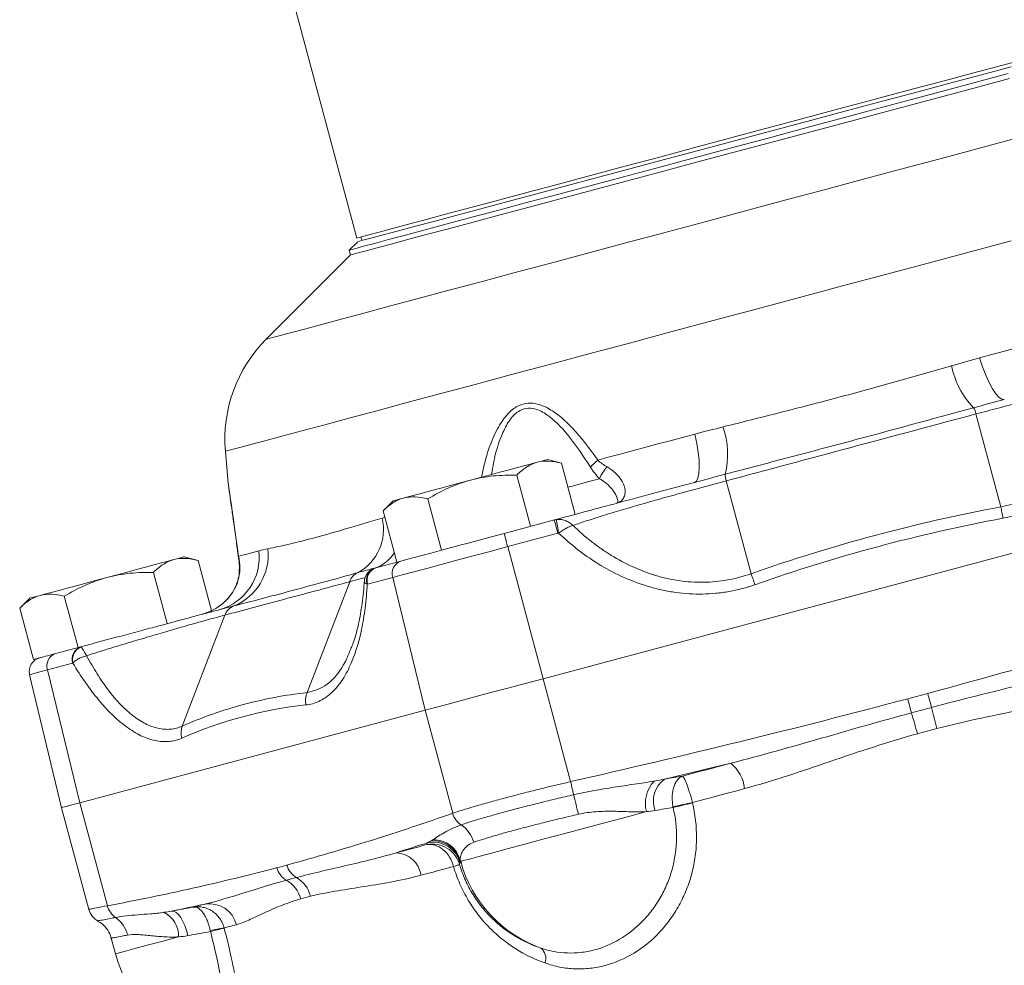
# Model space of a CAD drawing. Header units: millimetres. Extents: x -11 to 389, y -281 to 612.
# Tile 15 of 18: x 46 to 151, y 344 to 445. Entities that reach past the tile are written whole.
import ezdxf

# ---------------------------------------------------------------- set-up
doc = ezdxf.new("R2010")
doc.units = ezdxf.units.MM

msp = doc.modelspace()

# ---------------------------------------------------------------- linework, layer by layer
at = {"color": 7, "linetype": 'Continuous', "lineweight": 15}
for p, q in [((72.68, 457.02), (82.12, 421.77)), ((82.23, 421.39), (81.33, 420.49)), ((82.57, 421.89), (82.68, 421.51)), ((81.46, 419.98), (72.49, 411.01)), ((81.33, 420.49), (81.46, 419.98)), ((150.61, 393.18), (147.96, 403.06)), ((68.15, 399.1), (68.45, 395.67)), ((103.88, 397.83), (102.41, 398.22)), ((105.34, 392.38), (103.88, 397.83)), ((100.6, 391.11), (99.14, 396.56)), ((124.04, 386.07), (121.4, 395.94)), ((85.99, 393.82), (84.92, 392.75)), ((91.12, 388.57), (89.66, 394.02)), ((175.34, 394.57), (101.93, 374.9)), ((86.38, 387.3), (84.92, 392.75)), ((97.79, 390.36), (103.13, 391.79)), ((103.51, 390.38), (98.17, 388.95)), ((69.35, 389.29), (69.56, 387.76)), ((90.38, 388.37), (91.12, 388.57)), ((91.12, 388.57), (92.59, 388.96)), ((98.17, 388.95), (101.93, 374.9)), ((65.24, 387.48), (63.77, 387.87)), ((66.7, 382.03), (65.24, 387.48)), ((84.14, 386.7), (86.81, 387.42)), ((61.96, 380.76), (60.5, 386.21)), ((85.94, 385.67), (83.27, 384.95)), ((85.94, 385.67), (89.38, 371.54)), ((76.84, 373.42), (81.37, 385.22)), ((47.35, 383.47), (46.28, 382.39)), ((52.48, 378.22), (51.02, 383.67)), ((47.74, 376.95), (46.28, 382.39)), ((63.56, 369.86), (68.09, 381.66)), ((50.11, 377.58), (52.78, 378.3)), ((47.74, 376.95), (48.48, 377.14)), ((51.9, 376.55), (49.23, 375.83)), ((47.34, 375.33), (50.74, 361.18)), ((49.23, 375.83), (52.68, 361.7)), ((104.86, 363.95), (101.93, 374.9)), ((89.38, 371.54), (52.68, 361.7)), ((92.32, 360.59), (89.38, 371.54)), ((55.61, 350.75), (52.68, 361.7)), ((50.74, 361.18), (53.64, 350.36)), ((93.17, 355.47), (93.13, 355.61)), ((93.14, 355.46), (93.17, 355.47)), ((56.01, 347.3), (56.46, 345.64))]:
    msp.add_line(p, q, dxfattribs=at)
at = {"color": 8, "linetype": 'Continuous', "lineweight": 15}
msp.add_line((84.81, 391.97), (85.1, 392.06), dxfattribs=at)
at = {"color": 7, "linetype": 'Continuous', "lineweight": 15, "flags": 128}
for points in [[(125.59, 433.42), (129.43, 434.45), (133.24, 435.47), (137, 436.48), (140.66, 437.46), (144.2, 438.41), (147.6, 439.32), (150.83, 440.18), (153.86, 440.99), (156.66, 441.75), (159.23, 442.43), (161.53, 443.05), (163.55, 443.59), (165.27, 444.05), (166.69, 444.43), (167.78, 444.72), (168.54, 444.93), (168.96, 445.04), (169.06, 445.07)], [(82.23, 421.39), (82.4, 421.43), (82.91, 421.57), (83.75, 421.79), (84.92, 422.11), (86.41, 422.51), (88.21, 422.99), (90.3, 423.55), (92.67, 424.19), (95.3, 424.89), (98.17, 425.66), (101.25, 426.48), (104.52, 427.36), (107.96, 428.28), (111.53, 429.24), (115.22, 430.23), (118.99, 431.24), (122.81, 432.26), (126.66, 433.29), (130.49, 434.32), (134.29, 435.34), (138.02, 436.34), (141.66, 437.31), (145.17, 438.25), (148.53, 439.15), (151.71, 440)], [(81.33, 420.49), (81.5, 420.54), (82.01, 420.67), (82.85, 420.9), (84.02, 421.21), (85.5, 421.61), (87.3, 422.09), (89.39, 422.65), (91.75, 423.28), (94.37, 423.99), (97.24, 424.75), (100.32, 425.58), (103.6, 426.46), (107.04, 427.38), (110.63, 428.34), (114.33, 429.33), (118.13, 430.35), (121.98, 431.38), (125.86, 432.42), (129.74, 433.46), (133.59, 434.49), (137.38, 435.51), (141.09, 436.5), (144.68, 437.46), (148.12, 438.39), (151.4, 439.27)], [(81.46, 419.98), (81.63, 420.02), (82.13, 420.16), (82.97, 420.38), (84.14, 420.7), (85.63, 421.1), (87.42, 421.58), (89.51, 422.14), (91.88, 422.77), (94.5, 423.47), (97.37, 424.24), (100.45, 425.07), (103.73, 425.94), (107.17, 426.87), (110.76, 427.83), (114.47, 428.82), (118.26, 429.84), (122.11, 430.87), (126, 431.91), (129.88, 432.95), (133.73, 433.98), (137.52, 435), (141.23, 435.99), (144.82, 436.95), (148.26, 437.88), (151.54, 438.76)], [(82.12, 421.77), (82.22, 421.8), (82.64, 421.91), (83.41, 422.12), (84.5, 422.41), (85.91, 422.79), (87.63, 423.25), (89.65, 423.79), (91.95, 424.41), (94.52, 425.09), (97.33, 425.85), (100.35, 426.66), (103.58, 427.52), (106.98, 428.43), (110.52, 429.38), (114.19, 430.36), (117.94, 431.37), (121.75, 432.39), (125.59, 433.42)], [(148.34, 409.04), (149.66, 409.39), (150.98, 409.74), (152.28, 410.09), (153.58, 410.44), (154.87, 410.78), (156.15, 411.13), (157.42, 411.47), (158.68, 411.8)], [(150.97, 404.61), (150.71, 404.63), (150.41, 404.83), (150.08, 405.2), (149.73, 405.73), (149.37, 406.4), (149.01, 407.19), (148.66, 408.08), (148.34, 409.04)], [(107.75, 398.16), (109, 398.5), (110.27, 398.84), (111.55, 399.18), (112.84, 399.52), (114.14, 399.87), (115.44, 400.22), (116.76, 400.57), (118.08, 400.93)], [(118.08, 400.93), (118.28, 399.93), (118.43, 398.99), (118.51, 398.13), (118.53, 397.37), (118.49, 396.74), (118.39, 396.25), (118.23, 395.93), (118.02, 395.78)], [(94.2, 396.02), (95.27, 396.31), (96.33, 396.59), (97.34, 396.86), (98.31, 397.12), (99.2, 397.36), (100.01, 397.58), (100.71, 397.77), (101.31, 397.93)], [(101.31, 397.93), (101.79, 398.05), (102.13, 398.15), (102.34, 398.2), (102.41, 398.22)], [(87.09, 394.12), (87.69, 394.28), (88.4, 394.47), (89.2, 394.68), (90.1, 394.92), (91.06, 395.18), (92.08, 395.45), (93.13, 395.73), (94.2, 396.02)], [(85.99, 393.82), (86.06, 393.84), (86.27, 393.9), (86.62, 393.99), (87.09, 394.12)], [(150.61, 393.18), (150.63, 393.05), (150.66, 392.91), (150.68, 392.77), (150.71, 392.62), (150.74, 392.46), (150.77, 392.3), (150.8, 392.14), (150.83, 391.97)], [(103.51, 390.38), (103.43, 390.65), (103.36, 390.92), (103.3, 391.16), (103.24, 391.38), (103.19, 391.55), (103.16, 391.68), (103.14, 391.76), (103.13, 391.79)], [(92.59, 388.96), (93.21, 389.13), (93.84, 389.3), (94.48, 389.47), (95.13, 389.64), (95.79, 389.82), (96.45, 390), (97.12, 390.18), (97.79, 390.36)], [(97.79, 390.36), (97.8, 390.33), (97.82, 390.25), (97.85, 390.12), (97.9, 389.95), (97.96, 389.73), (98.02, 389.49), (98.09, 389.22), (98.17, 388.95)], [(69.56, 387.93), (69.73, 387.97), (69.93, 388.03), (70.16, 388.09), (70.42, 388.16), (70.7, 388.23), (71.02, 388.32), (71.36, 388.41), (71.73, 388.51)], [(98.17, 388.95), (96.32, 388.45), (94.51, 387.97), (92.76, 387.5), (91.11, 387.05), (89.57, 386.64), (88.18, 386.27), (86.96, 385.94), (85.94, 385.67)], [(55.56, 385.67), (56.64, 385.96), (57.69, 386.24), (58.71, 386.51), (59.67, 386.77), (60.56, 387.01), (61.37, 387.22), (62.08, 387.41), (62.67, 387.57)], [(62.67, 387.57), (63.15, 387.7), (63.49, 387.79), (63.7, 387.85), (63.77, 387.87)], [(86.81, 387.42), (87.16, 387.51), (87.54, 387.61), (87.95, 387.72), (88.39, 387.84), (88.85, 387.96), (89.34, 388.09), (89.85, 388.23), (90.38, 388.37)], [(48.45, 383.76), (49.05, 383.92), (49.76, 384.11), (50.57, 384.33), (51.46, 384.57), (52.42, 384.83), (53.44, 385.1), (54.49, 385.38), (55.56, 385.67)], [(124.04, 386.07), (124.09, 385.94), (124.14, 385.81), (124.19, 385.67), (124.24, 385.52), (124.29, 385.37), (124.34, 385.22), (124.4, 385.06), (124.46, 384.9)], [(47.35, 383.47), (47.42, 383.49), (47.63, 383.54), (47.98, 383.64), (48.45, 383.76)], [(48.48, 377.14), (48.56, 377.17), (48.68, 377.2), (48.84, 377.24), (49.02, 377.29), (49.25, 377.35), (49.5, 377.42), (49.79, 377.5), (50.11, 377.58)], [(101.93, 374.9), (100.04, 374.4), (98.18, 373.9), (96.39, 373.42), (94.69, 372.96), (93.11, 372.54), (91.69, 372.16), (90.44, 371.82), (89.38, 371.54)], [(140.7, 372.77), (140.75, 372.55), (140.81, 372.34), (140.87, 372.14), (140.92, 371.94), (140.97, 371.75), (141.01, 371.58), (141.06, 371.42), (141.1, 371.27)], [(142.83, 373.34), (142.89, 373.13), (142.95, 372.92), (143, 372.71), (143.06, 372.51), (143.11, 372.33), (143.15, 372.15), (143.2, 371.99), (143.24, 371.85)], [(116.74, 364.53), (117.38, 364.7), (118.02, 364.88), (118.66, 365.05), (119.31, 365.22), (119.95, 365.39), (120.6, 365.57), (121.25, 365.74), (121.9, 365.92)], [(104.86, 363.95), (104.91, 363.76), (104.95, 363.57), (105, 363.38), (105.04, 363.2), (105.08, 363.02), (105.11, 362.86), (105.15, 362.7), (105.18, 362.56)], [(123.36, 363.21), (122.66, 363.02), (121.96, 362.84), (121.26, 362.65), (120.57, 362.46), (119.87, 362.28), (119.18, 362.09), (118.49, 361.91), (117.81, 361.72)], [(52.68, 361.7), (51.84, 361.48), (51.23, 361.32), (50.86, 361.22), (50.74, 361.18)], [(112.92, 360.76), (110.9, 360.22), (108.73, 359.64), (106.49, 359.04), (104.24, 358.44), (102.05, 357.85), (99.98, 357.3), (98.1, 356.79), (96.46, 356.35), (95.11, 355.99), (94.1, 355.72), (93.44, 355.55), (93.17, 355.47)], [(86.3, 356.38), (86.7, 356.48), (87.11, 356.59), (87.51, 356.7), (87.92, 356.81), (88.33, 356.92), (88.74, 357.03), (89.16, 357.14), (89.58, 357.26)], [(92.42, 354.92), (91.97, 354.8), (91.53, 354.68), (91.09, 354.57), (90.66, 354.45), (90.23, 354.33), (89.8, 354.22), (89.37, 354.11), (88.95, 353.99)], [(64.76, 350.61), (64.9, 350.64), (65.04, 350.68), (65.18, 350.72), (65.33, 350.76), (65.49, 350.8), (65.65, 350.84), (65.82, 350.89), (65.99, 350.93)], [(62.43, 350.18), (62.67, 350.16), (62.92, 350.03), (63.17, 349.81), (63.41, 349.49), (63.64, 349.09), (63.84, 348.63), (64.01, 348.12), (64.15, 347.57)], [(69.32, 348.73), (69.13, 348.68), (68.95, 348.63), (68.78, 348.59), (68.61, 348.54), (68.45, 348.5), (68.3, 348.46), (68.16, 348.42), (68.02, 348.38)]]:
    msp.add_lwpolyline(points, dxfattribs=at)
at = {"color": 8, "linetype": 'Continuous', "lineweight": 15, "flags": 128}
for points in [[(72.49, 411.01), (72.66, 411.06), (73.17, 411.19), (74.01, 411.42), (75.19, 411.73), (76.69, 412.13), (78.5, 412.62), (80.62, 413.19), (83.02, 413.83), (85.7, 414.55), (88.64, 415.34), (91.82, 416.19), (95.22, 417.1), (98.82, 418.07), (102.6, 419.08), (106.53, 420.13), (110.6, 421.22), (114.76, 422.34), (119.01, 423.48), (123.31, 424.63), (127.64, 425.79), (131.96, 426.95), (136.26, 428.1), (140.51, 429.24), (144.68, 430.35), (148.74, 431.44), (152.67, 432.5)], [(151.71, 421.48), (147.34, 420.31), (142.88, 419.12), (138.34, 417.9), (133.77, 416.68), (129.18, 415.45), (124.59, 414.22), (120.03, 413), (115.53, 411.79), (111.11, 410.61), (106.8, 409.45), (102.61, 408.33), (98.58, 407.25), (94.72, 406.21), (91.05, 405.23), (87.6, 404.31), (84.38, 403.44), (81.41, 402.65), (78.71, 401.92), (76.29, 401.28), (74.17, 400.71), (72.35, 400.22), (70.85, 399.82), (69.68, 399.5), (68.83, 399.28), (68.32, 399.14), (68.15, 399.1)], [(104.56, 395.28), (105.29, 395.47), (106.65, 395.84), (107.92, 396.18)], [(49.23, 375.83), (48.42, 375.62), (47.82, 375.46), (47.46, 375.36), (47.34, 375.33)], [(63.18, 347.44), (61.4, 346.96), (59.84, 346.54), (58.54, 346.19), (57.53, 345.92), (56.85, 345.74), (56.5, 345.65), (56.46, 345.64)]]:
    msp.add_lwpolyline(points, dxfattribs=at)
at = {"color": 7, "linetype": 'Continuous', "lineweight": 15}
for centre, radius, start, end in [((83.1, 400.4), 15, 135, 185), ((153.88, 409.77), 8.65, 190.4451, 224.3529), ((145.2, 402.34), 2.86, 14.5925, 28.8799), ((112.91, 398.79), 8.65, 345.6474, 19.5547), ((111.88, 393.07), 6.55, 129.0407, 138.5112), ((112.53, 394.08), 5.07, 138.6369, 155.5491), ((124.15, 396.7), 2.86, 181.1189, 195.4081), ((79.71, 390.77), 5.25, 299.1069, 13.2404), ((278.21, 420.88), 177.27, 189.431, 189.9021), ((65.93, 387.86), 5.83, 285.9369, 6.3975), ((66.85, 388.06), 5.85, 292.1797, 6.4266), ((87.28, 386.09), 1.4, 109.2649, 197.4604), ((84.49, 385.41), 1.34, 113.2832, 200.262), ((84.61, 385.38), 1.4, 109.2654, 197.4603), ((82.89, 384.71), 1.61, 113.2194, 161.6237), ((69.71, 381.03), 1.74, 112.1352, 159.0167), ((53.24, 376.97), 1.4, 109.2659, 197.4598), ((53.39, 376.91), 1.5, 113.4017, 193.835), ((48.8, 375.68), 1.5, 105, 193.5), ((50.57, 376.26), 1.4, 109.2647, 197.461), ((78.92, 372.57), 2.25, 157.8081, 191.7202), ((292.06, 407.94), 153.14, 193.6323, 194.4996), ((-5.8, 328.13), 153.1, 15.5003, 16.3678), ((65.55, 369.18), 2.11, 161.0802, 196.487), ((119.27, 362.76), 4.11, 6.3424, 50.1911), ((116.35, 361.62), 3.54, 137.5065, 193.9933), ((116.56, 361.88), 2.9, 126.3274, 200.0841), ((-158.53, 298.23), 271.45, 13.2572, 13.7093), ((135.71, 274.09), 89.44, 101.545, 102.8976), ((162.86, 172.78), 194.21, 103.4112, 104.0349), ((94.43, 361.18), 2.2, 195.6128, 236.3152), ((91.37, 356.62), 3.3, 15.355, 55.9926), ((90.23, 354.51), 3, 15.7367, 101.6569), ((90.25, 354.66), 3, 15.517, 94.4397), ((90.26, 354.8), 2.98, 15.7366, 90.3405), ((86.2, 353.6), 2.78, 8.1822, 87.7816), ((76.76, 355.61), 2.13, 194.2371, 240.3362), ((91.03, 359.82), 5.09, 285.784, 293.3901), ((90.75, 360.88), 6.19, 285.6359, 291.8772), ((106.21, 358.97), 13.5, 194.9946, 250.4413), ((75.69, 355.32), 2.13, 194.1577, 240.2953), ((73.07, 350.67), 3.2, 14.5446, 60.7564), ((74.1, 350.99), 3.19, 13.8349, 59.866), ((57.68, 351.24), 2.12, 193.2001, 234.8838), ((66.45, 348.01), 2.96, 14.1307, 98.8699), ((55.57, 350.88), 2, 195.0819, 241.4563), ((60.37, 347.53), 2.81, 358.0223, 63.2211), ((54.64, 346.89), 3.19, 13.4848, 55.1835), ((69.2, 338.44), 10.01, 96.7915, 105.3935), ((72.24, 327.1), 21.67, 101.2161, 105.1917), ((69.5, 349.13), 13.5, 195, 211.5985), ((100.8, 345.14), 1.42, 340.2617, 51.2662)]:
    msp.add_arc(centre, radius, start, end, dxfattribs=at)
at = {"color": 8, "linetype": 'Continuous', "lineweight": 15}
for centre, radius, start, end in [((70.09, 387.84), 0.537, 171.0076, 187.5079), ((82.98, 390.13), 3.62, 286.539, 329.6972), ((70.82, 386.7), 1.18, 166.7032, 181.3509)]:
    msp.add_arc(centre, radius, start, end, dxfattribs=at)
at = {"color": 7, "linetype": 'Continuous', "lineweight": 15}
for points in [[(145.38, 408.2), (146.37, 408.48), (147.35, 408.77), (148.34, 409.04)], [(150.97, 404.61), (149.88, 404.31), (148.79, 404.02), (147.7, 403.72)], [(118.08, 400.93), (119.07, 401.19), (120.07, 401.43), (121.07, 401.69)], [(107.92, 396.18), (107.58, 396.55), (107.25, 396.95), (106.97, 397.41)], [(121.3, 396.65), (120.21, 396.36), (119.11, 396.07), (118.02, 395.78)], [(103.13, 391.79), (103.2, 391.81), (103.26, 391.82), (103.33, 391.83)], [(150.83, 391.97), (141.86, 390.29), (133.07, 387.94), (124.46, 384.9)], [(103.58, 390.39), (103.55, 390.39), (103.53, 390.38), (103.51, 390.38)], [(71.73, 388.51), (72.01, 388.58), (72.33, 388.64), (72.66, 388.72)], [(84.01, 386.67), (83.47, 386.52), (82.89, 386.36), (82.26, 386.19)], [(83.27, 384.95), (83.26, 384.95), (83.25, 384.95), (83.23, 384.94)], [(69.06, 382.65), (68.6, 382.53), (68.09, 382.4), (67.53, 382.25)], [(52.78, 378.3), (52.78, 378.3), (52.79, 378.3), (52.8, 378.29)], [(51.94, 376.56), (51.93, 376.55), (51.91, 376.55), (51.9, 376.55)], [(140.7, 372.77), (141.41, 372.96), (142.12, 373.15), (142.83, 373.34)], [(76.72, 372.11), (72.15, 371.61), (67.76, 370.44), (63.53, 368.58)], [(141.1, 371.27), (141.81, 371.47), (142.52, 371.66), (143.24, 371.85)], [(143.8, 369.6), (143.11, 369.42), (142.42, 369.24), (141.73, 369.05)], [(121.9, 365.92), (119.55, 365.34), (117.19, 364.78), (114.84, 364.22)], [(114.84, 364.22), (115.51, 364.34), (116.14, 364.44), (116.74, 364.53)], [(113.74, 364.01), (114.11, 364.07), (114.48, 364.14), (114.84, 364.22)], [(115.76, 361.2), (115.17, 361.11), (114.52, 361), (113.83, 360.88)], [(115.76, 361.2), (115.75, 361.22), (115.75, 361.25), (115.74, 361.28)], [(117.81, 361.72), (117.81, 361.72), (117.81, 361.71), (117.81, 361.7)], [(113.83, 360.88), (113.54, 360.83), (113.23, 360.79), (112.92, 360.76)], [(89.62, 357.45), (88.52, 357.09), (87.41, 356.73), (86.3, 356.38)], [(89.58, 357.26), (89.59, 357.32), (89.61, 357.39), (89.62, 357.45)], [(89.62, 357.45), (89.76, 357.51), (89.89, 357.58), (90.02, 357.65)], [(90.02, 357.65), (90.09, 357.69), (90.17, 357.74), (90.24, 357.79)], [(73.63, 354.8), (73.98, 354.89), (74.34, 354.99), (74.69, 355.08)], [(92.42, 354.92), (92.42, 354.92), (92.42, 354.92), (92.42, 354.92)], [(93.05, 355.15), (93.05, 355.14), (93.06, 355.14), (93.06, 355.13)], [(93.12, 355.33), (93.1, 355.26), (93.08, 355.2), (93.06, 355.13)], [(93.14, 355.46), (93.14, 355.4), (93.13, 355.36), (93.12, 355.33)], [(93.13, 355.61), (93.14, 355.56), (93.14, 355.51), (93.14, 355.46)], [(74.64, 353.47), (74.99, 353.56), (75.35, 353.66), (75.71, 353.75)], [(65.99, 350.93), (64.81, 350.67), (63.62, 350.42), (62.43, 350.18)], [(77.2, 351.75), (76.85, 351.67), (76.51, 351.58), (76.17, 351.48)], [(61.63, 350.05), (61.9, 350.08), (62.16, 350.12), (62.43, 350.18)], [(62.43, 350.18), (63.19, 350.32), (63.96, 350.46), (64.76, 350.61)], [(66.56, 348.01), (65.73, 347.86), (64.93, 347.71), (64.15, 347.57)], [(66.56, 348.01), (66.56, 348.04), (66.55, 348.07), (66.54, 348.1)], [(68.02, 348.38), (68.02, 348.38), (68.02, 348.37), (68.03, 348.36)], [(64.15, 347.57), (63.82, 347.51), (63.5, 347.47), (63.18, 347.44)]]:
    msp.add_open_spline(points, degree=3, dxfattribs=at)
for points, knots in [([(121.07, 401.69), (123.08, 402.19), (125.11, 402.7), (129.17, 403.73), (131.21, 404.26), (135.3, 405.35), (137.33, 405.91), (141.37, 407.06), (143.38, 407.63), (145.38, 408.2)], [0, 0, 0, 0, 0.25, 0.25, 0.5, 0.5, 0.75, 0.75, 1, 1, 1, 1]), ([(164.43, 407.1), (163.46, 406.91), (162.37, 406.68), (160.53, 406.26), (159.88, 406.11), (158.54, 405.79), (157.86, 405.62), (156.44, 405.27), (155.71, 405.09), (154.59, 404.8), (154.2, 404.71), (153.44, 404.51), (153.05, 404.41), (151.9, 404.11), (151.12, 403.9), (149.54, 403.48), (148.75, 403.27), (147.96, 403.06)], [0, 0, 0, 0, 0.25, 0.25, 0.375, 0.375, 0.5, 0.5, 0.625, 0.625, 0.6875, 0.6875, 0.75, 0.75, 0.875, 0.875, 1, 1, 1, 1]), ([(150.61, 393.18), (151.46, 393.34), (152.29, 393.57), (153.51, 394.01), (153.91, 394.17), (154.69, 394.53), (155.08, 394.73), (156.21, 395.37), (156.92, 395.84), (157.93, 396.64), (158.26, 396.92), (158.89, 397.5), (159.2, 397.81), (160.69, 399.38), (161.68, 400.79), (162.7, 402.69), (162.9, 403.07), (163.26, 403.86), (163.44, 404.25), (163.92, 405.45), (164.19, 406.27), (164.43, 407.1)], [0, 0, 0, 0, 0.125, 0.125, 0.1875, 0.1875, 0.25, 0.25, 0.375, 0.375, 0.4375, 0.4375, 0.5, 0.5, 0.75, 0.75, 0.8125, 0.8125, 0.875, 0.875, 1, 1, 1, 1]), ([(166.17, 407.16), (165.9, 406.25), (165.58, 405.36), (164.86, 403.61), (164.45, 402.75), (163.06, 400.26), (161.95, 398.73), (160.31, 397.02), (159.96, 396.69), (159.26, 396.05), (158.9, 395.75), (157.78, 394.88), (156.99, 394.36), (155.75, 393.67), (155.32, 393.45), (154.46, 393.06), (154.02, 392.88), (152.69, 392.4), (151.77, 392.15), (150.83, 391.97)], [0, 0, 0, 0, 0.125, 0.125, 0.25, 0.25, 0.5, 0.5, 0.5625, 0.5625, 0.625, 0.625, 0.75, 0.75, 0.8125, 0.8125, 0.875, 0.875, 1, 1, 1, 1]), ([(147.7, 403.72), (143.31, 402.53), (138.92, 401.33), (132.3, 399.56), (130.1, 398.97), (125.69, 397.81), (123.49, 397.23), (121.3, 396.65)], [0, 0, 0, 0, 0.5, 0.5, 0.75, 0.75, 1, 1, 1, 1]), ([(147.96, 403.06), (143.54, 401.88), (139.11, 400.69), (130.25, 398.32), (125.82, 397.13), (121.4, 395.94)], [0, 0, 0, 0, 0.5, 0.5, 1, 1, 1, 1]), ([(101.31, 397.93), (101.11, 397.87), (100.91, 397.8), (100.53, 397.63), (100.34, 397.52), (99.8, 397.17), (99.46, 396.88), (99.14, 396.56)], [0, 0, 0, 0, 0.25, 0.25, 0.5, 0.5, 1, 1, 1, 1]), ([(103.88, 397.83), (103.43, 397.95), (102.99, 398.03), (102.13, 398.07), (101.71, 398.03), (101.31, 397.93)], [0, 0, 0, 0, 0.5, 0.5, 1, 1, 1, 1]), ([(107.75, 398.16), (107.9, 398.01), (108.06, 397.88), (108.39, 397.64), (108.56, 397.53), (108.73, 397.43)], [0, 0, 0, 0, 0.5, 0.5, 1, 1, 1, 1]), ([(108.73, 397.43), (108.98, 397.28), (109.22, 397.12), (109.65, 396.76), (109.84, 396.56), (110.17, 396.16), (110.31, 395.94), (110.51, 395.53), (110.58, 395.32), (110.64, 395.03), (110.65, 394.93), (110.65, 394.74), (110.65, 394.65), (110.61, 394.39), (110.56, 394.24), (110.4, 393.96), (110.3, 393.85), (110.12, 393.72), (110.05, 393.68), (109.91, 393.61), (109.84, 393.58), (109.76, 393.56)], [0, 0, 0, 0, 0.125, 0.125, 0.25, 0.25, 0.375, 0.375, 0.5, 0.5, 0.5625, 0.5625, 0.625, 0.625, 0.75, 0.75, 0.875, 0.875, 0.9375, 0.9375, 1, 1, 1, 1]), ([(94.2, 396.02), (93.8, 395.91), (93.4, 395.79), (92.62, 395.51), (92.23, 395.35), (91.1, 394.84), (90.37, 394.45), (89.66, 394.02)], [0, 0, 0, 0, 0.25, 0.25, 0.5, 0.5, 1, 1, 1, 1]), ([(99.14, 396.56), (98.3, 396.57), (97.47, 396.55), (95.82, 396.38), (95.01, 396.24), (94.2, 396.02)], [0, 0, 0, 0, 0.5, 0.5, 1, 1, 1, 1]), ([(103.13, 391.79), (104.02, 392.03), (105.01, 392.29), (106.65, 392.73), (107.22, 392.89), (108.43, 393.21), (109.05, 393.37), (110.96, 393.89), (112.3, 394.25), (114.06, 394.72), (114.41, 394.81), (115.13, 395), (115.49, 395.1), (116.57, 395.39), (117.29, 395.58), (118.02, 395.78)], [0, 0, 0, 0, 0.25, 0.25, 0.375, 0.375, 0.5, 0.5, 0.75, 0.75, 0.8125, 0.8125, 0.875, 0.875, 1, 1, 1, 1]), ([(121.4, 395.94), (119.82, 395.52), (118.26, 395.1), (116.35, 394.57), (115.97, 394.47), (115.21, 394.26), (114.83, 394.15), (113.71, 393.84), (112.98, 393.63), (111.58, 393.23), (110.9, 393.03), (109.58, 392.63), (108.94, 392.44), (107.73, 392.07), (107.16, 391.89), (106.08, 391.54), (105.58, 391.37), (105.12, 391.2)], [0, 0, 0, 0, 0.25, 0.25, 0.3125, 0.3125, 0.375, 0.375, 0.5, 0.5, 0.625, 0.625, 0.75, 0.75, 0.875, 0.875, 1, 1, 1, 1]), ([(107.92, 396.18), (108.37, 395.93), (108.74, 395.63), (109.19, 395.16), (109.31, 395.01), (109.52, 394.71), (109.6, 394.57), (109.74, 394.3), (109.78, 394.19), (109.85, 393.98), (109.86, 393.89), (109.87, 393.74), (109.86, 393.68), (109.83, 393.62), (109.82, 393.6), (109.79, 393.58), (109.77, 393.57), (109.76, 393.56)], [0, 0, 0, 0, 0.25, 0.25, 0.375, 0.375, 0.5, 0.5, 0.625, 0.625, 0.75, 0.75, 0.875, 0.875, 0.9375, 0.9375, 1, 1, 1, 1]), ([(69.26, 389.93), (69.2, 390.38), (69.06, 391.35), (68.87, 392.69), (68.71, 393.86), (68.59, 394.71), (68.51, 395.27), (68.47, 395.51), (68.47, 395.56), (68.47, 395.55), (68.48, 395.49), (68.48, 395.47)], [0, 0, 0, 0, 0.163671, 0.354454, 0.512569, 0.646983, 0.767575, 0.876189, 0.93129, 0.986115, 1, 1, 1, 1]), ([(68.48, 395.47), (68.49, 395.4), (68.51, 395.24), (68.59, 394.66), (68.71, 393.82), (68.88, 392.65), (69.1, 391.09), (69.33, 389.42), (69.49, 388.25), (69.56, 387.76)], [0, 0, 0, 0, 0.083814, 0.18947, 0.31068, 0.450617, 0.631795, 0.846595, 1, 1, 1, 1]), ([(87.09, 394.12), (86.89, 394.06), (86.69, 393.99), (86.31, 393.82), (86.13, 393.71), (85.58, 393.36), (85.24, 393.07), (84.92, 392.75)], [0, 0, 0, 0, 0.25, 0.25, 0.5, 0.5, 1, 1, 1, 1]), ([(89.66, 394.02), (89.21, 394.14), (88.77, 394.22), (87.91, 394.26), (87.49, 394.22), (87.09, 394.12)], [0, 0, 0, 0, 0.5, 0.5, 1, 1, 1, 1]), ([(124.04, 386.07), (128.37, 387.59), (132.76, 388.95), (141.62, 391.32), (146.1, 392.34), (150.61, 393.18)], [0, 0, 0, 0, 0.5, 0.5, 1, 1, 1, 1]), ([(72.66, 388.72), (73.33, 388.86), (74.09, 389.03), (75.79, 389.42), (76.72, 389.65), (78.77, 390.2), (79.87, 390.52), (82.22, 391.21), (83.48, 391.58), (84.81, 391.97)], [0, 0, 0, 0, 0.25, 0.25, 0.5, 0.5, 0.75, 0.75, 1, 1, 1, 1]), ([(103.33, 391.83), (103.48, 391.85), (103.64, 391.85), (103.95, 391.82), (104.11, 391.78), (104.42, 391.67), (104.57, 391.6), (104.85, 391.42), (104.99, 391.32), (105.12, 391.2)], [0, 0, 0, 0, 0.25, 0.25, 0.5, 0.5, 0.75, 0.75, 1, 1, 1, 1]), ([(103.58, 390.39), (103.72, 390.49), (103.85, 390.58), (104.13, 390.76), (104.27, 390.84), (104.53, 390.98), (104.66, 391.04), (104.9, 391.14), (105.02, 391.18), (105.12, 391.2)], [0, 0, 0, 0, 0.25, 0.25, 0.5, 0.5, 0.75, 0.75, 1, 1, 1, 1]), ([(105.12, 391.2), (105.74, 390.6), (106.39, 390.03), (107.4, 389.24), (107.75, 388.98), (108.46, 388.49), (108.82, 388.25), (110.66, 387.12), (112.21, 386.4), (114.29, 385.77), (114.71, 385.66), (115.55, 385.48), (115.97, 385.4), (117.24, 385.21), (118.1, 385.15), (119.4, 385.17), (119.83, 385.19), (120.69, 385.27), (121.12, 385.33), (122.39, 385.56), (123.22, 385.78), (124.04, 386.07)], [0, 0, 0, 0, 0.125, 0.125, 0.1875, 0.1875, 0.25, 0.25, 0.5, 0.5, 0.5625, 0.5625, 0.625, 0.625, 0.75, 0.75, 0.8125, 0.8125, 0.875, 0.875, 1, 1, 1, 1]), ([(124.46, 384.9), (123.56, 384.59), (122.64, 384.34), (121.24, 384.1), (120.77, 384.03), (119.83, 383.94), (119.35, 383.91), (117.93, 383.89), (116.99, 383.95), (115.58, 384.14), (115.12, 384.22), (114.19, 384.42), (113.73, 384.54), (111.45, 385.2), (109.72, 385.97), (107.27, 387.43), (106.49, 387.97), (104.99, 389.12), (104.27, 389.74), (103.58, 390.39)], [0, 0, 0, 0, 0.125, 0.125, 0.1875, 0.1875, 0.25, 0.25, 0.375, 0.375, 0.4375, 0.4375, 0.5, 0.5, 0.75, 0.75, 0.875, 0.875, 1, 1, 1, 1]), ([(62.67, 387.57), (62.47, 387.52), (62.28, 387.45), (61.89, 387.27), (61.71, 387.17), (61.17, 386.82), (60.83, 386.53), (60.5, 386.21)], [0, 0, 0, 0, 0.25, 0.25, 0.5, 0.5, 1, 1, 1, 1]), ([(65.24, 387.48), (64.79, 387.6), (64.35, 387.68), (63.5, 387.72), (63.08, 387.68), (62.67, 387.57)], [0, 0, 0, 0, 0.5, 0.5, 1, 1, 1, 1]), ([(69.56, 387.93), (69.59, 387.74), (69.62, 387.57), (69.65, 387.26), (69.67, 387.11), (69.68, 386.97)], [0, 0, 0, 0, 0.5, 0.5, 1, 1, 1, 1]), ([(69.56, 387.77), (69.59, 387.53), (69.64, 387.13), (69.64, 386.81), (69.64, 386.69)], [0, 0, 0, 0, 0.611596, 1, 1, 1, 1]), ([(69.68, 386.97), (69.69, 386.75), (69.69, 386.52), (69.66, 386.04), (69.61, 385.78), (69.48, 385.25), (69.39, 384.98), (69.14, 384.45), (68.99, 384.18), (68.72, 383.8), (68.63, 383.67), (68.42, 383.42), (68.31, 383.31), (67.96, 382.97), (67.71, 382.76), (67.16, 382.38), (66.87, 382.21), (66.41, 382.01), (66.26, 381.94), (65.95, 381.83), (65.78, 381.78), (65.62, 381.74)], [0, 0, 0, 0, 0.125, 0.125, 0.25, 0.25, 0.375, 0.375, 0.5, 0.5, 0.5625, 0.5625, 0.625, 0.625, 0.75, 0.75, 0.875, 0.875, 0.9375, 0.9375, 1, 1, 1, 1]), ([(69.64, 386.67), (69.63, 386.45), (69.63, 385.97), (69.42, 385.06), (68.95, 384.08), (68.22, 383.17), (67.27, 382.41), (66.36, 381.96), (65.78, 381.79), (65.62, 381.74)], [0, 0, 0, 0, 0.134521, 0.294093, 0.458884, 0.61205, 0.770843, 0.935434, 1, 1, 1, 1]), ([(83.87, 386.57), (83.78, 386.54), (83.49, 386.42), (83.16, 386.02), (82.94, 385.56), (82.93, 385.29), (82.93, 385.19)], [0, 0, 0, 0, 0.155735, 0.52495, 0.830202, 1, 1, 1, 1]), ([(55.56, 385.67), (55.16, 385.56), (54.76, 385.44), (53.98, 385.15), (53.59, 384.99), (52.45, 384.48), (51.73, 384.09), (51.02, 383.67)], [0, 0, 0, 0, 0.25, 0.25, 0.5, 0.5, 1, 1, 1, 1]), ([(60.5, 386.21), (59.67, 386.22), (58.83, 386.2), (57.18, 386.03), (56.37, 385.88), (55.56, 385.67)], [0, 0, 0, 0, 0.5, 0.5, 1, 1, 1, 1]), ([(82.26, 386.19), (79.7, 385.48), (77.32, 384.83), (74.02, 383.94), (72.96, 383.66), (70.94, 383.13), (69.97, 382.89), (69.06, 382.65)], [0, 0, 0, 0, 0.5, 0.5, 0.75, 0.75, 1, 1, 1, 1]), ([(81.37, 385.22), (78.92, 384.56), (76.58, 383.93), (72.15, 382.75), (70.06, 382.19), (68.09, 381.66)], [0, 0, 0, 0, 0.5, 0.5, 1, 1, 1, 1]), ([(83.23, 384.94), (83.19, 384.09), (83.11, 383.26), (82.91, 381.65), (82.78, 380.87), (82.31, 378.62), (81.88, 377.28), (81.19, 375.82), (81.05, 375.54), (80.74, 375.01), (80.58, 374.76), (80.08, 374.06), (79.72, 373.65), (79.14, 373.14), (78.93, 372.98), (78.52, 372.71), (78.3, 372.59), (77.65, 372.29), (77.19, 372.16), (76.72, 372.11)], [0, 0, 0, 0, 0.125, 0.125, 0.25, 0.25, 0.5, 0.5, 0.5625, 0.5625, 0.625, 0.625, 0.75, 0.75, 0.8125, 0.8125, 0.875, 0.875, 1, 1, 1, 1]), ([(82.9, 385.19), (82.9, 385.14), (82.87, 384.24), (82.67, 382.63), (82.29, 380.5), (81.89, 379.03), (81.61, 378.35), (81.53, 378.17)], [0, 0, 0, 0, 0.017164, 0.329308, 0.625032, 0.905095, 1, 1, 1, 1]), ([(48.45, 383.76), (48.25, 383.71), (48.06, 383.64), (47.67, 383.46), (47.49, 383.36), (46.95, 383.01), (46.61, 382.72), (46.28, 382.39)], [0, 0, 0, 0, 0.25, 0.25, 0.5, 0.5, 1, 1, 1, 1]), ([(51.02, 383.67), (50.57, 383.79), (50.13, 383.86), (49.27, 383.91), (48.86, 383.87), (48.45, 383.76)], [0, 0, 0, 0, 0.5, 0.5, 1, 1, 1, 1]), ([(142.83, 373.34), (148.77, 374.94), (154.69, 376.6), (166.51, 380.03), (172.4, 381.8), (178.28, 383.62)], [0, 0, 0, 0, 0.5, 0.5, 1, 1, 1, 1]), ([(52.78, 378.3), (54.25, 378.69), (55.68, 379.07), (57.77, 379.63), (58.45, 379.82), (59.8, 380.18), (60.45, 380.35), (62.35, 380.86), (63.53, 381.18), (64.89, 381.54), (65.16, 381.61), (65.67, 381.75), (65.93, 381.82), (66.66, 382.01), (67.11, 382.14), (67.53, 382.25)], [0, 0, 0, 0, 0.25, 0.25, 0.375, 0.375, 0.5, 0.5, 0.75, 0.75, 0.8125, 0.8125, 0.875, 0.875, 1, 1, 1, 1]), ([(68.09, 381.66), (67.38, 381.47), (66.52, 381.24), (65.25, 380.88), (64.99, 380.81), (64.44, 380.66), (64.16, 380.58), (63.29, 380.33), (62.68, 380.15), (61.41, 379.78), (60.75, 379.59), (59.38, 379.18), (58.66, 378.97), (57.2, 378.53), (56.46, 378.3), (54.94, 377.83), (54.17, 377.59), (53.4, 377.35)], [0, 0, 0, 0, 0.25, 0.25, 0.3125, 0.3125, 0.375, 0.375, 0.5, 0.5, 0.625, 0.625, 0.75, 0.75, 0.875, 0.875, 1, 1, 1, 1]), ([(52.8, 378.29), (52.81, 378.27), (52.84, 378.24), (52.91, 378.14), (52.95, 378.07), (53.06, 377.91), (53.12, 377.81), (53.25, 377.6), (53.32, 377.47), (53.4, 377.35)], [0, 0, 0, 0, 0.25, 0.25, 0.5, 0.5, 0.75, 0.75, 1, 1, 1, 1]), ([(51.94, 376.56), (52, 376.64), (52.08, 376.71), (52.28, 376.86), (52.39, 376.94), (52.64, 377.07), (52.78, 377.14), (53.08, 377.25), (53.24, 377.3), (53.4, 377.35)], [0, 0, 0, 0, 0.25, 0.25, 0.5, 0.5, 0.75, 0.75, 1, 1, 1, 1]), ([(53.4, 377.35), (53.76, 376.67), (54.13, 376.03), (54.7, 375.12), (54.9, 374.82), (55.3, 374.24), (55.5, 373.96), (56.53, 372.61), (57.39, 371.7), (58.51, 370.83), (58.73, 370.66), (59.18, 370.37), (59.41, 370.24), (60.08, 369.9), (60.53, 369.73), (61.21, 369.58), (61.43, 369.54), (61.87, 369.51), (62.09, 369.51), (62.73, 369.57), (63.15, 369.68), (63.56, 369.86)], [0, 0, 0, 0, 0.125, 0.125, 0.1875, 0.1875, 0.25, 0.25, 0.5, 0.5, 0.5625, 0.5625, 0.625, 0.625, 0.75, 0.75, 0.8125, 0.8125, 0.875, 0.875, 1, 1, 1, 1]), ([(63.53, 368.58), (63.09, 368.38), (62.63, 368.26), (61.92, 368.2), (61.68, 368.2), (61.19, 368.23), (60.94, 368.26), (60.19, 368.42), (59.68, 368.6), (58.92, 368.96), (58.67, 369.1), (58.16, 369.41), (57.9, 369.58), (56.63, 370.51), (55.64, 371.48), (54.2, 373.21), (53.73, 373.83), (52.81, 375.14), (52.37, 375.83), (51.94, 376.56)], [0, 0, 0, 0, 0.125, 0.125, 0.1875, 0.1875, 0.25, 0.25, 0.375, 0.375, 0.4375, 0.4375, 0.5, 0.5, 0.75, 0.75, 0.875, 0.875, 1, 1, 1, 1]), ([(143.24, 371.85), (146.45, 372.7), (149.68, 373.5), (156.13, 375.1), (159.35, 375.9), (162.54, 376.8)], [0, 0, 0, 0, 0.5, 0.5, 1, 1, 1, 1]), ([(63.56, 369.86), (65.68, 370.79), (67.85, 371.56), (72.28, 372.74), (74.54, 373.17), (76.84, 373.42)], [0, 0, 0, 0, 0.5, 0.5, 1, 1, 1, 1]), ([(104.86, 363.95), (110.86, 365.32), (116.85, 366.73), (128.8, 369.66), (134.76, 371.18), (140.7, 372.77)], [0, 0, 0, 0, 0.5, 0.5, 1, 1, 1, 1]), ([(162.63, 373.73), (161.11, 373.33), (159.56, 372.97), (156.45, 372.31), (154.88, 371.99), (151.71, 371.37), (150.13, 371.05), (146.96, 370.37), (145.38, 370), (143.8, 369.6)], [0, 0, 0, 0, 0.25, 0.25, 0.5, 0.5, 0.75, 0.75, 1, 1, 1, 1]), ([(121.9, 365.92), (125.11, 366.73), (128.3, 367.64), (134.69, 369.48), (137.88, 370.4), (141.1, 371.27)], [0, 0, 0, 0, 0.5, 0.5, 1, 1, 1, 1]), ([(141.73, 369.05), (140.16, 368.61), (138.61, 368.13), (135.53, 367.14), (134, 366.62), (130.94, 365.58), (129.42, 365.06), (126.39, 364.08), (124.88, 363.62), (123.36, 363.21)], [0, 0, 0, 0, 0.25, 0.25, 0.5, 0.5, 0.75, 0.75, 1, 1, 1, 1]), ([(115.74, 361.28), (115.71, 361.46), (115.69, 361.65), (115.66, 362.02), (115.66, 362.2), (115.67, 362.56), (115.69, 362.73), (115.75, 363.07), (115.79, 363.23), (115.88, 363.52), (115.94, 363.66), (116.06, 363.91), (116.14, 364.03), (116.37, 364.32), (116.55, 364.46), (116.74, 364.53)], [0, 0, 0, 0, 0.125, 0.125, 0.25, 0.25, 0.375, 0.375, 0.5, 0.5, 0.625, 0.625, 0.75, 0.75, 1, 1, 1, 1]), ([(117.81, 361.72), (117.76, 361.91), (117.71, 362.09), (117.62, 362.44), (117.57, 362.62), (117.46, 362.95), (117.41, 363.11), (117.31, 363.41), (117.26, 363.55), (117.16, 363.8), (117.12, 363.92), (117.02, 364.12), (116.98, 364.21), (116.86, 364.43), (116.79, 364.51), (116.74, 364.53)], [0, 0, 0, 0, 0.125, 0.125, 0.25, 0.25, 0.375, 0.375, 0.5, 0.5, 0.625, 0.625, 0.75, 0.75, 1, 1, 1, 1]), ([(92.32, 360.59), (92.94, 360.8), (93.7, 361.04), (95.04, 361.43), (95.52, 361.57), (96.52, 361.85), (97.04, 361.99), (98.14, 362.28), (98.7, 362.43), (99.59, 362.66), (99.89, 362.74), (100.49, 362.89), (100.79, 362.97), (102.32, 363.35), (103.58, 363.65), (104.86, 363.95)], [0, 0, 0, 0, 0.25, 0.25, 0.375, 0.375, 0.5, 0.5, 0.625, 0.625, 0.6875, 0.6875, 0.75, 0.75, 1, 1, 1, 1]), ([(105.18, 362.56), (105.89, 362.72), (106.61, 362.87), (108.04, 363.13), (108.76, 363.25), (110.2, 363.46), (110.91, 363.57), (112.34, 363.78), (113.04, 363.88), (113.74, 364.01)], [0, 0, 0, 0, 0.25, 0.25, 0.5, 0.5, 0.75, 0.75, 1, 1, 1, 1]), ([(93.21, 359.35), (93.82, 359.56), (94.54, 359.79), (95.82, 360.16), (96.27, 360.29), (97.23, 360.56), (97.72, 360.7), (98.76, 360.97), (99.3, 361.12), (100.43, 361.41), (101, 361.55), (102.17, 361.84), (102.76, 361.98), (103.96, 362.27), (104.57, 362.42), (105.18, 362.56)], [0, 0, 0, 0, 0.25, 0.25, 0.375, 0.375, 0.5, 0.5, 0.625, 0.625, 0.75, 0.75, 0.875, 0.875, 1, 1, 1, 1]), ([(101.69, 346.24), (102.15, 346.09), (102.62, 345.96), (103.56, 345.79), (104.04, 345.74), (104.99, 345.71), (105.46, 345.73), (106.41, 345.83), (106.89, 345.92), (108.3, 346.29), (109.2, 346.67), (110.94, 347.7), (111.74, 348.33), (112.83, 349.44), (113.18, 349.84), (113.82, 350.69), (114.12, 351.13), (114.65, 352.06), (114.89, 352.54), (115.21, 353.3), (115.31, 353.56), (115.49, 354.07), (115.57, 354.34), (115.79, 355.13), (115.9, 355.66), (116.03, 356.49), (116.06, 356.76), (116.1, 357.32), (116.12, 357.6), (116.14, 359), (116.02, 360.1), (115.76, 361.2)], [0, 0, 0, 0, 0.0625, 0.0625, 0.125, 0.125, 0.1875, 0.1875, 0.25, 0.25, 0.375, 0.375, 0.5, 0.5, 0.5625, 0.5625, 0.625, 0.625, 0.6875, 0.6875, 0.71875, 0.71875, 0.75, 0.75, 0.8125, 0.8125, 0.84375, 0.84375, 0.875, 0.875, 1, 1, 1, 1]), ([(117.81, 361.7), (118.11, 360.46), (118.26, 359.21), (118.24, 357.63), (118.23, 357.31), (118.19, 356.68), (118.15, 356.37), (118.03, 355.44), (117.91, 354.83), (117.68, 353.93), (117.59, 353.63), (117.4, 353.04), (117.29, 352.75), (116.95, 351.88), (116.68, 351.33), (116.1, 350.27), (115.78, 349.76), (115.07, 348.79), (114.69, 348.33), (113.47, 347.04), (112.58, 346.32), (110.63, 345.12), (109.61, 344.69), (108.28, 344.33), (108.02, 344.27), (107.48, 344.17), (107.21, 344.13), (106.4, 344.04), (105.86, 344.02), (104.79, 344.06), (104.26, 344.12), (103.19, 344.33), (102.66, 344.47), (102.14, 344.66)], [0, 0, 0, 0, 0.125, 0.125, 0.15625, 0.15625, 0.1875, 0.1875, 0.25, 0.25, 0.28125, 0.28125, 0.3125, 0.3125, 0.375, 0.375, 0.4375, 0.4375, 0.5, 0.5, 0.625, 0.625, 0.75, 0.75, 0.78125, 0.78125, 0.8125, 0.8125, 0.875, 0.875, 0.9375, 0.9375, 1, 1, 1, 1]), ([(74.69, 355.08), (77.66, 355.88), (80.61, 356.75), (86.49, 358.59), (89.41, 359.57), (92.32, 360.59)], [0, 0, 0, 0, 0.5, 0.5, 1, 1, 1, 1]), ([(105.68, 360.48), (105.11, 360.34), (104.54, 360.21), (103.43, 359.95), (102.88, 359.81), (101.8, 359.55), (101.26, 359.41), (100.22, 359.14), (99.72, 359.01), (98.75, 358.75), (98.29, 358.63), (97.4, 358.38), (96.98, 358.25), (95.79, 357.9), (95.11, 357.69), (94.55, 357.49)], [0, 0, 0, 0, 0.125, 0.125, 0.25, 0.25, 0.375, 0.375, 0.5, 0.5, 0.625, 0.625, 0.75, 0.75, 1, 1, 1, 1]), ([(112.92, 360.76), (112.37, 360.73), (111.81, 360.74), (110.64, 360.76), (110.04, 360.79), (109.12, 360.8), (108.8, 360.8), (108.18, 360.79), (107.87, 360.77), (106.93, 360.71), (106.31, 360.62), (105.68, 360.48)], [0, 0, 0, 0, 0.25, 0.25, 0.5, 0.5, 0.625, 0.625, 0.75, 0.75, 1, 1, 1, 1]), ([(90.24, 357.79), (90.6, 358.02), (91.03, 358.31), (91.77, 358.73), (92.04, 358.86), (92.6, 359.12), (92.9, 359.24), (93.21, 359.35)], [0, 0, 0, 0, 0.5, 0.5, 0.75, 0.75, 1, 1, 1, 1]), ([(93.05, 355.15), (92.94, 355.51), (92.77, 355.84), (92.31, 356.43), (92.03, 356.68), (91.39, 357.07), (91.05, 357.2), (90.31, 357.33), (89.94, 357.33), (89.58, 357.26)], [0, 0, 0, 0, 0.25, 0.25, 0.5, 0.5, 0.75, 0.75, 1, 1, 1, 1]), ([(92.42, 354.92), (92.32, 355.28), (92.17, 355.62), (91.78, 356.24), (91.55, 356.51), (91.02, 356.94), (90.74, 357.09), (90.16, 357.27), (89.87, 357.3), (89.58, 357.26)], [0, 0, 0, 0, 0.25, 0.25, 0.5, 0.5, 0.75, 0.75, 1, 1, 1, 1]), ([(94.55, 357.49), (94.27, 357.4), (94.04, 357.26), (93.66, 356.96), (93.52, 356.78), (93.3, 356.42), (93.22, 356.24), (93.13, 355.9), (93.12, 355.74), (93.13, 355.61)], [0, 0, 0, 0, 0.25, 0.25, 0.5, 0.5, 0.75, 0.75, 1, 1, 1, 1]), ([(75.71, 353.75), (77.33, 354.18), (79.04, 354.57), (82.58, 355.39), (84.42, 355.83), (86.3, 356.38)], [0, 0, 0, 0, 0.5, 0.5, 1, 1, 1, 1]), ([(102.14, 344.66), (101.06, 345.04), (100.03, 345.53), (98.56, 346.46), (98.08, 346.8), (97.38, 347.36), (97.15, 347.55), (96.7, 347.96), (96.49, 348.16), (95.84, 348.81), (95.44, 349.27), (94.86, 350.01), (94.68, 350.26), (94.32, 350.79), (94.14, 351.06), (93.65, 351.89), (93.35, 352.46), (92.83, 353.65), (92.6, 354.28), (92.42, 354.92)], [0, 0, 0, 0, 0.25, 0.25, 0.375, 0.375, 0.4375, 0.4375, 0.5, 0.5, 0.625, 0.625, 0.6875, 0.6875, 0.75, 0.75, 0.875, 0.875, 1, 1, 1, 1]), ([(93.06, 355.13), (93.14, 354.85), (93.24, 354.56), (93.44, 354), (93.55, 353.73), (93.91, 352.93), (94.18, 352.43), (94.63, 351.7), (94.79, 351.46), (95.11, 351), (95.28, 350.78), (95.8, 350.14), (96.16, 349.74), (96.74, 349.19), (96.93, 349.01), (97.33, 348.67), (97.53, 348.5), (98.15, 348.03), (98.57, 347.75), (99.86, 346.97), (100.76, 346.56), (101.69, 346.24)], [0, 0, 0, 0, 0.0625, 0.0625, 0.125, 0.125, 0.25, 0.25, 0.3125, 0.3125, 0.375, 0.375, 0.5, 0.5, 0.5625, 0.5625, 0.625, 0.625, 0.75, 0.75, 1, 1, 1, 1]), ([(55.61, 350.75), (58.64, 351.32), (61.66, 351.94), (67.67, 353.28), (70.66, 354.01), (73.63, 354.8)], [0, 0, 0, 0, 0.5, 0.5, 1, 1, 1, 1]), ([(88.95, 353.99), (87.84, 353.7), (86.75, 353.46), (84.64, 353.06), (83.61, 352.9), (81.63, 352.59), (80.68, 352.44), (78.87, 352.13), (78.01, 351.95), (77.2, 351.75)], [0, 0, 0, 0, 0.25, 0.25, 0.5, 0.5, 0.75, 0.75, 1, 1, 1, 1]), ([(65.99, 350.93), (67.3, 351.24), (68.67, 351.66), (71.54, 352.56), (73.05, 353.03), (74.64, 353.47)], [0, 0, 0, 0, 0.5, 0.5, 1, 1, 1, 1]), ([(76.17, 351.48), (75.41, 351.26), (74.7, 351.01), (73.38, 350.49), (72.77, 350.21), (71.64, 349.69), (71.13, 349.44), (70.17, 349.02), (69.73, 348.84), (69.32, 348.73)], [0, 0, 0, 0, 0.25, 0.25, 0.5, 0.5, 0.75, 0.75, 1, 1, 1, 1]), ([(56.46, 349.5), (56.81, 349.57), (57.19, 349.63), (57.99, 349.72), (58.4, 349.75), (59.27, 349.82), (59.72, 349.85), (60.65, 349.93), (61.13, 349.97), (61.63, 350.05)], [0, 0, 0, 0, 0.25, 0.25, 0.5, 0.5, 0.75, 0.75, 1, 1, 1, 1]), ([(68.02, 348.38), (67.97, 348.57), (67.91, 348.74), (67.75, 349.08), (67.66, 349.24), (67.44, 349.55), (67.32, 349.69), (67.06, 349.94), (66.92, 350.06), (66.62, 350.26), (66.46, 350.35), (66.14, 350.49), (65.97, 350.54), (65.46, 350.65), (65.1, 350.66), (64.76, 350.61)], [0, 0, 0, 0, 0.125, 0.125, 0.25, 0.25, 0.375, 0.375, 0.5, 0.5, 0.625, 0.625, 0.75, 0.75, 1, 1, 1, 1]), ([(66.54, 348.1), (66.51, 348.28), (66.46, 348.46), (66.35, 348.81), (66.3, 348.98), (66.17, 349.3), (66.1, 349.45), (65.95, 349.72), (65.88, 349.85), (65.71, 350.08), (65.63, 350.18), (65.46, 350.35), (65.37, 350.42), (65.11, 350.59), (64.93, 350.63), (64.76, 350.61)], [0, 0, 0, 0, 0.125, 0.125, 0.25, 0.25, 0.375, 0.375, 0.5, 0.5, 0.625, 0.625, 0.75, 0.75, 1, 1, 1, 1]), ([(54.6, 349.1), (54.71, 349.04), (55.07, 348.85), (55.54, 348.32), (55.91, 347.76), (55.97, 347.38), (55.98, 347.29)], [0, 0, 0, 0, 0.166154, 0.509058, 0.89245, 1, 1, 1, 1]), ([(63.18, 347.44), (62.62, 347.4), (62.08, 347.42), (61.06, 347.48), (60.57, 347.53), (59.87, 347.6), (59.64, 347.63), (59.21, 347.66), (59, 347.68), (58.41, 347.7), (58.05, 347.69), (57.74, 347.63)], [0, 0, 0, 0, 0.25, 0.25, 0.5, 0.5, 0.625, 0.625, 0.75, 0.75, 1, 1, 1, 1]), ([(68.44, 337.51), (68.41, 337.79), (68.38, 338.1), (68.31, 338.75), (68.27, 339.11), (68.17, 339.86), (68.12, 340.26), (67.99, 341.11), (67.92, 341.55), (67.77, 342.46), (67.69, 342.93), (67.51, 343.9), (67.41, 344.41), (67.08, 345.93), (66.84, 346.96), (66.56, 348.01)], [0, 0, 0, 0, 0.125, 0.125, 0.25, 0.25, 0.375, 0.375, 0.5, 0.5, 0.625, 0.625, 0.75, 0.75, 1, 1, 1, 1]), ([(68.03, 348.36), (68.34, 347.16), (68.62, 345.98), (68.99, 344.24), (69.11, 343.67), (69.32, 342.55), (69.42, 342.01), (69.59, 340.97), (69.67, 340.46), (69.82, 339.48), (69.88, 339.02), (70, 338.15), (70.05, 337.74), (70.14, 336.98), (70.17, 336.63), (70.21, 336.31)], [0, 0, 0, 0, 0.25, 0.25, 0.375, 0.375, 0.5, 0.5, 0.625, 0.625, 0.75, 0.75, 0.875, 0.875, 1, 1, 1, 1])]:
    msp.add_open_spline(points, degree=3, knots=knots, dxfattribs=at)
at = {"color": 8, "linetype": 'Continuous', "lineweight": 15}
for points, knots in [([(95.39, 396.34), (95.52, 396.97), (95.89, 398.76), (96.76, 401.03), (97.94, 402.9), (98.99, 403.84), (100.07, 404.24), (101.31, 404.21), (102.61, 403.65), (103.91, 402.7), (105.7, 400.96), (106.89, 399.34), (107.75, 398.16)], [0, 0, 0, 0, 0.091864, 0.260336, 0.348882, 0.418238, 0.475613, 0.532805, 0.618199, 0.70026, 0.782563, 1, 1, 1, 1]), ([(106.97, 397.41), (106.19, 398.6), (104.84, 400.66), (102.81, 402.79), (101.23, 403.64), (100.15, 403.72), (99.21, 403.35), (98.33, 402.45), (97.38, 400.61), (96.76, 398.58), (96.53, 397.04), (96.46, 396.63)], [0, 0, 0, 0, 0.232936, 0.40353, 0.488278, 0.54291, 0.597222, 0.664664, 0.754367, 0.933393, 1, 1, 1, 1]), ([(68.45, 395.67), (68.45, 395.69), (68.45, 395.74), (68.5, 395.39), (68.62, 394.56), (68.8, 393.3), (69.1, 391.17), (69.37, 389.29), (69.56, 387.93)], [0, 0, 0, 0, 0.0270477, 0.1331649, 0.2916093, 0.4423887, 0.5965552, 1, 1, 1, 1]), ([(83.02, 385.65), (82.86, 385.61), (82.46, 385.51), (81.78, 385.33), (81.37, 385.22)], [0, 0, 0, 0, 0.407041, 1, 1, 1, 1]), ([(82.91, 385.19), (82.92, 385.16), (82.94, 385.09), (83.13, 384.99), (83.23, 384.94)], [0, 0, 0, 0, 0.426469, 1, 1, 1, 1]), ([(76.84, 373.42), (77.58, 373.62), (78.76, 373.94), (80.1, 375.38), (80.95, 376.7), (81.36, 377.76), (81.52, 378.18)], [0, 0, 0, 0, 0.384144, 0.612751, 0.847763, 1, 1, 1, 1]), ([(53.66, 350.37), (53.68, 350.37), (53.74, 350.38), (54.36, 350.51), (55.19, 350.67), (55.61, 350.75)], [0, 0, 0, 0, 0.285733, 0.636564, 1, 1, 1, 1]), ([(54.62, 349.14), (54.63, 349.15), (54.65, 349.15), (55.17, 349.25), (55.84, 349.38), (56.34, 349.48), (56.46, 349.5)], [0, 0, 0, 0, 0.2505733, 0.5774317, 0.9042918, 1, 1, 1, 1]), ([(57.74, 347.63), (57.63, 347.61), (57.18, 347.52), (56.55, 347.4), (56.07, 347.31), (56.05, 347.31), (56.04, 347.31)], [0, 0, 0, 0, 0.095677, 0.41763, 0.748924, 1, 1, 1, 1])]:
    msp.add_open_spline(points, degree=3, knots=knots, dxfattribs=at)

doc.saveas('drawing.dxf')
